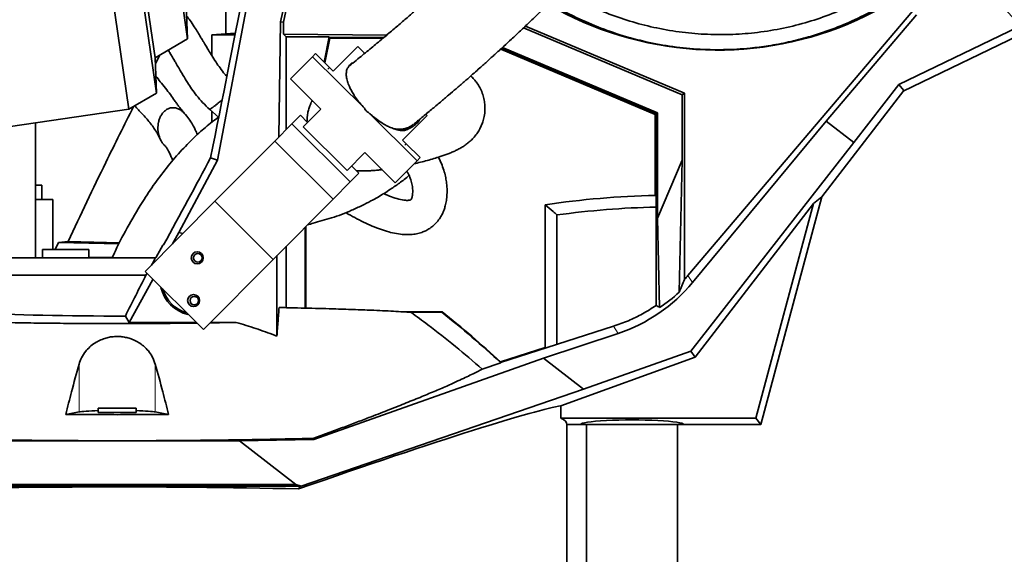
# Model space of a CAD drawing. Header units: millimetres. Extents: x 0 to 11920, y 0 to 8400.
# Tile 43 of 56: x 7837 to 8411, y 5245 to 5557. Entities that reach past the tile are written whole.
import ezdxf

# ---------------------------------------------------------------- set-up
doc = ezdxf.new("R2010")
doc.units = ezdxf.units.MM
doc.header["$LTSCALE"] = 20
doc.styles.add('SLDTEXTSTYLE0', font='TXT', dxfattribs={"width": 0.605})
doc.dimstyles.new('SLDDIMSTYLE1', dxfattribs={"dimtxt": 70, "dimasz": 70, "dimexe": 0, "dimexo": 0.0625, "dimgap": 17.5, "dimtad": 1, "dimdec": 0, "dimrnd": 1e-09, "dimzin": 12, "dimdsep": 46, "dimtxsty": 'SLDTEXTSTYLE0', "dimsah": 1, "dimcen": 0.09, "dimadec": 0, "dimazin": 3, "dimtfac": 1, "dimtofl": 0, "dimtmove": 0, "dimatfit": 3, "dimfxl": 1, "dimfrac": 2, "dimtolj": 1, "dimtzin": 12, "dimarcsym": 0})
doc.dimstyles.new('SLDDIMSTYLE2', dxfattribs={"dimtxt": 0.18, "dimasz": 70, "dimexe": 0, "dimexo": 0.0625, "dimgap": 0, "dimtad": 0, "dimtih": 1, "dimtoh": 1, "dimdec": 0, "dimrnd": 1e-09, "dimzin": 0, "dimdsep": 46, "dimtxsty": 'Standard', "dimsah": 1, "dimcen": 0.09, "dimadec": 0, "dimazin": 0, "dimtfac": 70, "dimtdec": 0, "dimtofl": 0, "dimtmove": 0, "dimatfit": 3, "dimfxl": 1, "dimfrac": 2, "dimtolj": 1, "dimtzin": 0, "dimarcsym": 0})

# ---------------------------------------------------------------- blocks, each defined once
blk = doc.blocks.new('_D_6')
at = {"color": 7, "linetype": 'Continuous', "lineweight": 0}
for p, q in [((8029.12, 7276.52), (6852.12, 7276.52)), ((6882.12, 7276.52), (6882.12, 4955.37)), ((8095.62, 4955.37), (6852.12, 4955.37))]:
    blk.add_line(p, q, dxfattribs=at)
at = {"color": 7, "linetype": 'Continuous', "lineweight": 18}
for points in [[(6882.12, 7276.52), (6872.12, 7206.52), (6892.12, 7206.52)], [(6882.12, 4955.37), (6892.12, 5025.37), (6872.12, 5025.37)]]:
    blk.add_solid(points, dxfattribs=at)
at = {"color": 7, "linetype": 'Continuous', "lineweight": 18, "insert": (6791.88, 6009), "char_height": 70, "attachment_point": 1, "rotation": 90, "style": 'SLDTEXTSTYLE0'}
blk.add_mtext('2321', dxfattribs=at)

msp = doc.modelspace()

# ---------------------------------------------------------------- linework, layer by layer
at = {"color": 7, "linetype": 'Continuous', "lineweight": 35}
for p, q in [((7849.29, 5858.66), (7900.97, 5504.41)), ((7867.44, 5854.24), (7917.1, 5513.84)), ((7872.52, 5834.3), (7916.28, 5534.39)), ((7893.7, 5829.14), (7935.1, 5545.39)), ((7952.54, 5474.67), (7979.46, 5616.33)), ((8002.23, 5611.64), (7989.26, 5555.33)), ((7957.43, 5582.38), (7957.43, 5548.35)), ((7935.1, 5545.39), (7933.71, 5579.93)), ((8470.13, 5577.11), (8349.5, 5518.91)), ((8352.09, 5515), (8481.76, 5577.57)), ((7992.4, 5561.52), (7991.05, 5555.14)), ((8226.67, 5407.61), (8357.66, 5561.83)), ((8307.24, 5497.45), (8359.84, 5559.37)), ((7988.24, 5488.27), (7989.26, 5555.33)), ((7989.26, 5555.33), (7991.05, 5555.14)), ((7991.05, 5555.14), (7991.07, 5548.12)), ((7957.43, 5548.35), (7949.2, 5547.77)), ((7962.79, 5547.77), (7949.2, 5547.77)), ((7949.2, 5547.77), (7949.2, 5535.76)), ((7991.07, 5548.12), (7992.62, 5546.57)), ((8051.15, 5547.61), (7991.07, 5548.12)), ((8223.22, 5512.85), (8130.92, 5551.86)), ((8132.04, 5552.92), (8224.64, 5513.79)), ((7916.28, 5534.39), (7935.1, 5545.39)), ((7992.62, 5492.68), (7992.62, 5546.57)), ((8017.7, 5546.57), (7992.62, 5546.57)), ((8014.69, 5531.85), (8017.7, 5546.57)), ((8015.07, 5531.47), (8018.02, 5545.86)), ((8049.62, 5546.31), (8017.65, 5546.31)), ((8018.02, 5545.86), (8017.65, 5546.31)), ((8049.08, 5545.86), (8018.02, 5545.86)), ((7916.41, 5531.05), (7918.97, 5535.97)), ((8007.89, 5535.03), (8009.68, 5536.82)), ((8017.84, 5528.72), (8009.68, 5536.82)), ((8034.26, 5541), (8019.97, 5526.61)), ((8038.33, 5536.96), (8034.26, 5541)), ((8117.58, 5539.46), (8207.61, 5501.41)), ((8208.06, 5501.71), (8117.95, 5539.8)), ((8208.95, 5502.3), (8118.67, 5540.46)), ((7917.1, 5513.84), (7916.28, 5534.39)), ((7995.12, 5522.16), (8007.89, 5535.03)), ((8038.15, 5504.97), (8007.89, 5535.03)), ((8017.84, 5528.72), (8019.97, 5526.61)), ((7995.12, 5522.16), (8012.86, 5504.55)), ((8349.5, 5518.91), (8323.4, 5485)), ((8352.38, 5515.37), (8349.5, 5518.91)), ((7900.97, 5504.41), (7917.1, 5513.84)), ((8223.22, 5512.85), (8224.64, 5513.79)), ((8223.22, 5512.85), (8223.22, 5474.7)), ((8224.64, 5513.79), (8224.64, 5405.29)), ((8352.38, 5515.37), (8304.66, 5453.4)), ((7955.27, 5509.75), (7954.63, 5509.25)), ((7708.34, 5476.31), (7900.97, 5504.41)), ((7948.13, 5504.23), (7953.1, 5499.8)), ((7949.2, 5503.28), (7949.2, 5496.83)), ((8002.56, 5494.18), (8012.86, 5504.55)), ((8068.92, 5474.43), (8040.95, 5502.2)), ((8074.71, 5500.84), (8073.99, 5501.55)), ((8207.61, 5501.41), (8208.06, 5501.71)), ((8207.61, 5501.41), (8207.61, 5454.25)), ((8208.95, 5502.3), (8208.06, 5501.71)), ((8208.06, 5390.11), (8208.06, 5501.71)), ((8208.95, 5440.94), (8208.95, 5502.3)), ((7846.5, 5417.77), (7846.5, 5496.47)), ((7985.9, 5485.91), (7995.86, 5495.94)), ((7995.86, 5495.94), (8000.84, 5500.96)), ((7995.86, 5495.94), (8029.92, 5462.12)), ((8000.84, 5500.96), (8005.1, 5496.73)), ((8060.41, 5486.44), (8074.71, 5500.84)), ((8229.39, 5403.54), (8307.24, 5497.45)), ((8323.4, 5485), (8307.24, 5497.45)), ((8002.56, 5494.18), (8028.11, 5468.81)), ((8055.18, 5493.04), (8054.99, 5493.16)), ((8063.87, 5492.93), (8066, 5494.18)), ((7951.02, 5450.79), (7985.9, 5485.91)), ((7985.9, 5485.91), (8019.95, 5452.09)), ((8062.54, 5484.33), (8060.41, 5486.44)), ((8070.7, 5476.23), (8062.54, 5484.33)), ((8323.4, 5485), (8228.34, 5363.57)), ((7921.62, 5483.5), (7921.36, 5483.74)), ((8038.4, 5479.18), (8028.11, 5468.81)), ((8038.4, 5479.18), (8056.14, 5461.57)), ((7930, 5432.53), (7952.54, 5474.67)), ((7952.54, 5474.67), (7948.58, 5476.14)), ((8056.14, 5461.57), (8068.92, 5474.43)), ((8070.7, 5476.23), (8068.92, 5474.43)), ((8208.95, 5440.94), (8223.22, 5474.7)), ((8223.22, 5474.7), (8221.62, 5397.79)), ((8029.92, 5462.12), (8034.9, 5467.14)), ((8030.64, 5471.37), (8034.9, 5467.14)), ((8019.95, 5452.09), (8029.92, 5462.12)), ((7850.16, 5460.27), (7846.5, 5460.27)), ((7850.16, 5451.77), (7850.16, 5460.27)), ((7846.5, 5451.77), (7856.67, 5451.77)), ((7856.67, 5451.77), (7856.67, 5422.77)), ((7910.34, 5409.82), (7951.02, 5450.79)), ((7951.02, 5450.79), (7985.08, 5416.96)), ((7985.08, 5416.96), (8019.95, 5452.09)), ((8207.61, 5454.25), (8208.06, 5453.58)), ((8269.12, 5320.77), (8304.66, 5453.4)), ((8304.66, 5453.4), (8299.75, 5449.46)), ((8143.51, 5365.65), (8143.51, 5448.76)), ((8230.91, 5360.06), (8299.75, 5449.46)), ((8266.27, 5324.49), (8299.75, 5449.46)), ((8150.35, 5442.83), (8150.35, 5367.37)), ((8210.15, 5388.91), (8208.95, 5440.94)), ((7926.35, 5425.95), (7930, 5432.53)), ((7930, 5432.53), (7932.4, 5432.04)), ((8003.62, 5388.56), (8003.62, 5435.64)), ((8004.07, 5388.55), (8004.07, 5436.09)), ((7859.94, 5426.84), (7857.96, 5422.77)), ((7859.94, 5426.84), (7865.6, 5427.37)), ((7895.22, 5426.04), (7859.94, 5426.84)), ((7865.6, 5427.37), (7895.5, 5426.58)), ((7850.62, 5422.77), (7850.62, 5417.77)), ((7864.12, 5422.77), (7850.62, 5422.77)), ((7877.62, 5422.77), (7864.12, 5422.77)), ((7877.62, 5417.77), (7877.62, 5422.77)), ((7916.91, 5418.27), (7920.64, 5425.24)), ((7920.64, 5425.24), (7921.17, 5425.43)), ((7992.62, 5388.81), (7992.62, 5424.56)), ((7799.75, 5417.77), (7916.35, 5417.77)), ((7916.35, 5417.77), (7916.61, 5417.77)), ((7944.4, 5376), (7985.08, 5416.96)), ((7987.19, 5372.21), (7987.22, 5419.12)), ((7910.34, 5409.82), (7944.4, 5376)), ((7910.88, 5407.77), (7799.75, 5407.77)), ((7901.05, 5380.25), (7914.91, 5405.28)), ((7898.88, 5383.94), (7901.05, 5380.25)), ((8083.41, 5386.39), (8060.81, 5386.39)), ((8083.31, 5386.11), (8065.25, 5386.11)), ((8083.41, 5386.39), (8083.31, 5386.11)), ((7901.05, 5380.25), (7940.12, 5380.25)), ((7948.62, 5380.25), (7963.48, 5380.25)), ((8117.49, 5356.81), (8183.25, 5377.95)), ((8142.42, 5359.32), (8186.01, 5373.81)), ((8143.51, 5365.65), (8117.42, 5357.26)), ((8144.19, 5365.39), (8143.51, 5365.65)), ((8008.71, 5312.08), (8142.42, 5359.32)), ((8165.83, 5341.29), (8142.42, 5359.32)), ((8152.65, 5331.57), (8230.91, 5360.06)), ((8228.34, 5363.57), (8165.83, 5341.29)), ((8228.34, 5363.57), (8230.91, 5360.06)), ((8117.72, 5356.6), (8106.7, 5353.06)), ((8117.42, 5357.26), (8117.34, 5356.93)), ((8165.83, 5341.29), (8001.23, 5284.88)), ((7883.12, 5330.27), (7883.12, 5327.77)), ((7883.12, 5330.27), (7894.12, 5330.27)), ((7894.12, 5330.27), (7905.12, 5330.27)), ((7905.12, 5327.77), (7905.12, 5330.27)), ((8152.65, 5324.49), (8152.65, 5331.57)), ((7864.2, 5326.57), (7871.9, 5328.08)), ((7883.12, 5327.77), (7905.12, 5327.77)), ((7916.33, 5328.08), (7924.04, 5326.57)), ((8152.65, 5324.49), (8266.27, 5324.49)), ((8266.27, 5324.49), (8269.12, 5320.77)), ((8156.12, 5234.77), (8156.12, 5320.77)), ((8156.12, 5320.77), (8164.12, 5320.77)), ((8224.12, 5320.77), (8164.12, 5320.77)), ((8167.62, 5320.77), (8167.62, 5225.57)), ((8220.62, 5225.57), (8220.62, 5320.77)), ((8224.12, 5320.77), (8269.12, 5320.77)), ((7965.39, 5311.16), (8008.71, 5312.08)), ((8008.62, 5312.7), (8008.71, 5312.08)), ((7807.25, 5311.16), (7965.39, 5311.16)), ((7965.39, 5311.16), (7998.25, 5285.85)), ((8000.93, 5284.77), (7632.37, 5284.77)), ((7998.25, 5285.85), (7802.11, 5285.85)), ((8001.23, 5284.88), (7998.25, 5285.85)), ((8000.93, 5284.77), (7999.71, 5283.24)), ((8000.93, 5284.77), (8001.23, 5284.88))]:
    msp.add_line(p, q, dxfattribs=at)
at = {"color": 8, "linetype": 'Continuous', "lineweight": 18}
for p, q in [((8016.95, 5527.82), (8017.84, 5528.72)), ((8062.54, 5484.33), (8061.65, 5483.43)), ((7877.62, 5418.27), (7891.4, 5418.27)), ((8226.67, 5407.61), (8229.39, 5403.54)), ((8186.01, 5373.81), (8183.25, 5377.95)), ((7871.9, 5355.85), (7871.9, 5328.08)), ((7916.33, 5355.85), (7916.33, 5328.08))]:
    msp.add_line(p, q, dxfattribs=at)
at = {"color": 7, "linetype": 'Continuous', "lineweight": 35}
for centre, radius in [((7940.78, 5417.87), 3.5), ((7941.18, 5417.83), 2.5), ((7938.68, 5392.95), 3.5), ((7939.06, 5392.91), 2.5)]:
    msp.add_circle(centre, radius, dxfattribs=at)
for centre, radius, start, end in [((8244.12, 5735.37), 196.5, 239.79376, 345.5368), ((8219.12, 4943.17), 511.21, 91.2903, 98.50566), ((8219.12, 4943.17), 504.37, 91.25622, 97.83686), ((7940.12, 5405.38), 21.09, 192.94419, 257.45582), ((7940.12, 5405.37), 20.26, 196.78684, 253.61316), ((7710.06, 4916.12), 600.17, 47.21686, 51.54529), ((7710.06, 4916.12), 600.45, 47.28028, 51.55459)]:
    msp.add_arc(centre, radius, start, end, dxfattribs=at)
for centre, major_axis, ratio, start_param, end_param in [((7894.12, 5235.13), (104.86, 510.32), 0.010549, 5.206423, 5.669208), ((7894.12, 5554.2), (105, 0), 0.069927, 5.359664, 5.427445), ((7894.12, 5387.59), (104.89, 189.75), 0.025354, 4.927137, 5.211878), ((7894.12, 5387.59), (94.4, 170.77), 0.025354, 4.879049, 4.904047), ((7916.88, 5418.27), (0.269, 0.5), 0.051921, 3.1695, 4.740296), ((7894.12, 5387.59), (94.4, 170.77), 0.025354, 4.844839, 4.850653), ((8179.51, 5430.88), (36.91, 108.26), 0.447201, 4.556784, 4.627825), ((8153.45, 5469.9), (-53.4, 79.95), 0.998518, 3.386827, 3.418999), ((8156.14, 5465.87), (-2.27, 96.87), 0.987061, 3.435538, 3.990352), ((8152.18, 5471.8), (77.29, -65.89), 0.940688, 6.013356, 6.164963), ((8079.5, 5580.61), (221.98, -212.86), 0.230996, 5.531335, 5.542531), ((7894.12, 5389.63), (108.67, 0), 0.052452, 3.846974, 4.756174), ((7894.12, 5235.9), (261.98, 95.47), 0.03281, 0.150978, 1.144037), ((7894.12, 5327.77), (23, 0), 0.052408, 2.06947, 2.879793), ((7894.12, 5327.77), (23, 0), 0.052408, 0.261799, 1.072123), ((7894.12, 5320.77), (262, 0), 0.087489, 0, 0.162934), ((8194.12, 5320.77), (30, 0), 0.087489, 0, 3.141593), ((7894.12, 5270.67), (262, 0), 0.052408, 1.155993, 3.095775)]:
    msp.add_ellipse(centre, major_axis=major_axis, ratio=ratio, start_param=start_param, end_param=end_param, dxfattribs=at)
for points, knots in [([(8468.5, 5865.86), (8467.1, 5859.27), (8464.29, 5846.09), (8457.04, 5820.08), (8444.14, 5777.24), (8430.99, 5732.72), (8420.13, 5695.23), (8415.05, 5678.1), (8411.27, 5665.9), (8407.98, 5656.48), (8403.62, 5645.97), (8397.74, 5634.59), (8390.15, 5622.45), (8381.43, 5610.88), (8371.72, 5600.08), (8361.11, 5590.14), (8349.71, 5581.13), (8337.41, 5573), (8324.38, 5565.9), (8310.77, 5559.93), (8296.77, 5555.13), (8282.24, 5551.46), (8267.54, 5549.04), (8252.76, 5547.85), (8238.08, 5547.87), (8223.26, 5549.09), (8208.7, 5551.51), (8194.48, 5555.09), (8180.75, 5559.71), (8167.41, 5565.56), (8158.2, 5570.18), (8153.64, 5573.12), (8153.18, 5573.41)], [0, 0, 0, 0, 0.039417, 0.078906, 0.158019, 0.301364, 0.350641, 0.386482, 0.405941, 0.4254, 0.444839, 0.472446, 0.500053, 0.528041, 0.556426, 0.583942, 0.611649, 0.639652, 0.668064, 0.695818, 0.723622, 0.751375, 0.779847, 0.806821, 0.833989, 0.861459, 0.889346, 0.915887, 0.942786, 0.969686, 0.996956, 1, 1, 1, 1]), ([(8307.31, 5855.55), (8304.73, 5850.8), (8298.58, 5839.48), (8288.41, 5822.24), (8277, 5803.8), (8265.45, 5786.12), (8253.86, 5769.16), (8242.3, 5752.96), (8230.84, 5737.5), (8219.37, 5722.57), (8207.94, 5708.2), (8196.6, 5694.39), (8185.59, 5681.38), (8174.95, 5669.15), (8164.71, 5657.68), (8154.49, 5646.52), (8144.35, 5635.72), (8134.35, 5625.33), (8124.99, 5615.81), (8116.28, 5607.13), (8108.2, 5599.25), (8102.13, 5593.43), (8097.87, 5589.39), (8095.23, 5586.9), (8092.65, 5584.49), (8090.13, 5582.14), (8087.62, 5579.82), (8084.93, 5577.34), (8081.84, 5574.52), (8078.33, 5571.34), (8074.42, 5567.83), (8070.15, 5564.03), (8065.41, 5559.86), (8060.2, 5555.32), (8054.56, 5550.48), (8048.5, 5545.35), (8042.03, 5539.97), (8036.23, 5535.21), (8032.69, 5532.37), (8031.35, 5531.31)], [0, 0, 0, 0, 0.036962, 0.08807, 0.138333, 0.187519, 0.235408, 0.281809, 0.326561, 0.369543, 0.412575, 0.453501, 0.492294, 0.528957, 0.563518, 0.596022, 0.630542, 0.662606, 0.692313, 0.719752, 0.744999, 0.768401, 0.776864, 0.785161, 0.793296, 0.80127, 0.809084, 0.817113, 0.8269, 0.838636, 0.850839, 0.864677, 0.880203, 0.897486, 0.916616, 0.937315, 0.960048, 0.984987, 1, 1, 1, 1]), ([(8066.7, 5495.58), (8068.34, 5496.91), (8071.8, 5499.72), (8077.07, 5504.08), (8082.28, 5508.45), (8087.08, 5512.51), (8091.7, 5516.47), (8096.07, 5520.25), (8100.14, 5523.82), (8103.59, 5526.86), (8106.42, 5529.38), (8108.66, 5531.38), (8110.48, 5533.01), (8112.24, 5534.6), (8114.27, 5536.44), (8116.73, 5538.67), (8119.98, 5541.65), (8124.13, 5545.48), (8129.04, 5550.07), (8134.62, 5555.34), (8140.43, 5560.91), (8146.28, 5566.6), (8151.58, 5571.8), (8156.56, 5576.76), (8161.16, 5581.38), (8165.31, 5585.58), (8168.91, 5589.25), (8172.43, 5592.86), (8176.34, 5596.9), (8180.94, 5601.72), (8186.24, 5607.32), (8192.23, 5613.75), (8198.88, 5620.98), (8206.18, 5629.05), (8214.05, 5637.92), (8222.46, 5647.59), (8231.39, 5658.08), (8240.85, 5669.46), (8250.87, 5681.82), (8261.42, 5695.21), (8272.45, 5709.65), (8283.85, 5725.08), (8295.54, 5741.53), (8306.57, 5757.69), (8316.86, 5773.41), (8326.39, 5788.52), (8335.9, 5804.31), (8343.89, 5818.08), (8348.56, 5826.72), (8350.21, 5829.76)], [0, 0, 0, 0, 0.017359, 0.036677, 0.054231, 0.070114, 0.084404, 0.099534, 0.112541, 0.123486, 0.132413, 0.139356, 0.144555, 0.149541, 0.15584, 0.163443, 0.172338, 0.185922, 0.201632, 0.217417, 0.237033, 0.25495, 0.271196, 0.28579, 0.301018, 0.313917, 0.324482, 0.334632, 0.346888, 0.361282, 0.378164, 0.397325, 0.418802, 0.442639, 0.468879, 0.497033, 0.527585, 0.560564, 0.595985, 0.634558, 0.675636, 0.719164, 0.76505, 0.81317, 0.852441, 0.892898, 0.934438, 0.976953, 1, 1, 1, 1]), ([(8414.52, 5645.5), (8413.31, 5643.08), (8410.89, 5638.21), (8406.81, 5631.05), (8402.43, 5624.04), (8397.71, 5617.2), (8392.65, 5610.52), (8387.27, 5604.05), (8381.56, 5597.77), (8373.94, 5590.13), (8364.08, 5581.41), (8351.61, 5572.1), (8338.26, 5563.75), (8324.57, 5556.7), (8310.74, 5550.94), (8297.77, 5546.65), (8285.32, 5543.48), (8273.96, 5541.34), (8261.34, 5539.73), (8247.42, 5538.92), (8231.7, 5539.29), (8215.89, 5540.98), (8201.57, 5543.74), (8187.59, 5547.51), (8174.03, 5552.22), (8161.46, 5557.84), (8152.17, 5562.66), (8147.69, 5565.38), (8146.04, 5566.38)], [0, 0, 0, 0, 0.026213, 0.052616, 0.079018, 0.105734, 0.13245, 0.159489, 0.186528, 0.213738, 0.262836, 0.312269, 0.362221, 0.412888, 0.458722, 0.504556, 0.54255, 0.580543, 0.614161, 0.663197, 0.712574, 0.763031, 0.81386, 0.850719, 0.900404, 0.950089, 0.981631, 1, 1, 1, 1]), ([(7958, 5523.54), (7957.62, 5523.96), (7956.22, 5525.53), (7954.14, 5528.34), (7951.59, 5532), (7949.36, 5535.48), (7947.46, 5538.58), (7946.16, 5540.74), (7945.31, 5542.17), (7944.62, 5543.32), (7943.75, 5544.78), (7942.53, 5546.82), (7940.93, 5549.46), (7938.92, 5552.66), (7936.79, 5555.91), (7935.23, 5558.01), (7934.55, 5558.91)], [0, 0, 0, 0, 0.040332, 0.150593, 0.24758, 0.356424, 0.44179, 0.503543, 0.534311, 0.558571, 0.597828, 0.653654, 0.726028, 0.814905, 0.92024, 1, 1, 1, 1]), ([(7923.89, 5538.85), (7924.29, 5538.2), (7925.13, 5536.83), (7926.2, 5535.01), (7927.09, 5533.48), (7927.89, 5532.11), (7928.96, 5530.26), (7930.5, 5527.59), (7932.58, 5524.05), (7934.94, 5520.21), (7937.57, 5516.24), (7940.47, 5512.3), (7943.93, 5508.13), (7946.67, 5505.56), (7948.11, 5504.21)], [0, 0, 0, 0, 0.053398, 0.112408, 0.148214, 0.177916, 0.223817, 0.297934, 0.394108, 0.512162, 0.614964, 0.730064, 0.85795, 1, 1, 1, 1]), ([(8030.94, 5531.35), (8030.85, 5531.3), (8030.11, 5530.96), (8029.6, 5530.24), (8029.19, 5529.55), (8029.15, 5529.47)], [0, 0, 0, 0, 0.111225, 0.892382, 1, 1, 1, 1]), ([(8031.36, 5531.3), (8031.31, 5531.26), (8030.55, 5530.67), (8029.82, 5530.05), (8029.15, 5529.47)], [0, 0, 0, 0, 0.0647575, 1, 1, 1, 1]), ([(8038.15, 5504.97), (8037.23, 5506), (8035.36, 5508.07), (8033.36, 5510.77), (8031.75, 5513.2), (8030.5, 5515.35), (8029.22, 5517.97), (8028.2, 5520.74), (8027.6, 5523.51), (8027.56, 5525.98), (8028.03, 5528.03), (8028.79, 5529), (8029.15, 5529.47)], [0, 0, 0, 0, 0.1074877, 0.2181506, 0.2718951, 0.3543966, 0.4382091, 0.5485165, 0.6618227, 0.7755564, 0.8924507, 1, 1, 1, 1]), ([(7933.43, 5501.72), (7933.31, 5501.88), (7932.76, 5502.62), (7931.9, 5503.72), (7930.96, 5504.93), (7930.25, 5505.87), (7929.63, 5506.68), (7929, 5507.53), (7928.31, 5508.49), (7927.03, 5510.27), (7925.13, 5513.02), (7922.3, 5516.72), (7919.32, 5520.3), (7917.54, 5522.59), (7916.71, 5523.65)], [0, 0, 0, 0, 0.022797, 0.103105, 0.162497, 0.202391, 0.238921, 0.280415, 0.326612, 0.377221, 0.531719, 0.700123, 0.860891, 1, 1, 1, 1]), ([(8067.13, 5472.63), (8068.37, 5472.92), (8070.92, 5473.53), (8074.75, 5474.54), (8078.55, 5475.63), (8081.85, 5476.66), (8084.63, 5477.61), (8086.87, 5478.43), (8089.12, 5479.33), (8091.29, 5480.29), (8093.55, 5481.42), (8095.79, 5482.75), (8097.74, 5484.1), (8099.69, 5485.69), (8101.72, 5487.7), (8103.58, 5490), (8105.09, 5492.38), (8106.25, 5494.68), (8107.24, 5497.23), (8108.06, 5500.37), (8108.47, 5503.85), (8108.38, 5507.36), (8107.86, 5510.65), (8106.9, 5513.9), (8105.52, 5516.97), (8103.86, 5519.67), (8102.08, 5521.88), (8100.84, 5523.23), (8100.17, 5523.79), (8100.14, 5523.82)], [0, 0, 0, 0, 0.068111, 0.140197, 0.212032, 0.281783, 0.328744, 0.374184, 0.417802, 0.459797, 0.503888, 0.534843, 0.565707, 0.593873, 0.62008, 0.652036, 0.679635, 0.702792, 0.726885, 0.757349, 0.794232, 0.824721, 0.855736, 0.887259, 0.919193, 0.948952, 0.97531, 0.998662, 1, 1, 1, 1]), ([(7954.63, 5509.25), (7953.96, 5508.73), (7952.77, 5507.81), (7951.29, 5506.67), (7950.41, 5505.99), (7950, 5505.67), (7949.91, 5505.61)], [0, 0, 0, 0, 0.367841, 0.648958, 0.929878, 1, 1, 1, 1]), ([(8007.81, 5509.56), (8007.62, 5509.2), (8006.98, 5508.01), (8006.2, 5505.97), (8005.42, 5503.38), (8004.81, 5500.5), (8004.73, 5498.37), (8004.69, 5497.14)], [0, 0, 0, 0, 0.104917, 0.342251, 0.537206, 0.733964, 1, 1, 1, 1]), ([(7865.6, 5427.37), (7872.83, 5442.78), (7885.25, 5469.25), (7898.24, 5495.16), (7903.67, 5505.99)], [0, 0, 0, 0, 0.5821904, 1, 1, 1, 1]), ([(7904.49, 5506.47), (7905.14, 5505.69), (7906.44, 5504.13), (7908.63, 5501.76), (7910.91, 5499.29), (7912.9, 5496.99), (7914.17, 5495.38), (7914.83, 5494.5), (7915.17, 5494.02), (7915.68, 5493.29), (7916.45, 5492.11), (7917.45, 5490.42), (7918.61, 5488.28), (7919.37, 5486.73), (7919.74, 5485.95), (7919.76, 5485.9)], [0, 0, 0, 0, 0.120172, 0.241355, 0.364462, 0.477318, 0.555562, 0.581211, 0.599369, 0.631612, 0.685512, 0.761989, 0.862884, 0.991899, 1, 1, 1, 1]), ([(7917.85, 5493.13), (7917.9, 5494.37), (7917.99, 5496.32), (7918.75, 5498.88), (7919.64, 5500.82), (7920.86, 5502.56), (7922.39, 5503.97), (7924.19, 5504.99), (7925.51, 5505.22), (7926.17, 5505.33)], [0, 0, 0, 0, 0.221096, 0.350323, 0.48009, 0.610084, 0.740481, 0.870252, 1, 1, 1, 1]), ([(7926.17, 5505.33), (7926.84, 5505.33), (7928.19, 5505.34), (7929.45, 5504.81), (7930.08, 5504.54)], [0, 0, 0, 0, 0.498639, 1, 1, 1, 1]), ([(7930.08, 5504.54), (7930.68, 5504.21), (7931.49, 5503.77), (7932.14, 5503.08), (7932.31, 5502.91)], [0, 0, 0, 0, 0.741985, 1, 1, 1, 1]), ([(7940.84, 5489.68), (7940.76, 5489.88), (7940.3, 5491.01), (7939.26, 5493.25), (7937.56, 5496.41), (7935.33, 5499.82), (7933.37, 5501.87), (7932.33, 5502.95)], [0, 0, 0, 0, 0.041866, 0.238699, 0.464098, 0.717628, 1, 1, 1, 1]), ([(7949.91, 5505.61), (7949.4, 5505.21), (7948.84, 5504.78), (7948.53, 5504.54), (7948.51, 5504.52)], [0, 0, 0, 0, 0.931746, 1, 1, 1, 1]), ([(8040.95, 5502.2), (8040.35, 5502.58), (8039.21, 5503.3), (8038.5, 5504.43), (8038.15, 5504.97)], [0, 0, 0, 0, 0.523781, 1, 1, 1, 1]), ([(8054.99, 5493.16), (8054.69, 5493.27), (8053.57, 5493.67), (8051.53, 5494.59), (8048.73, 5496.16), (8045.71, 5498.19), (8043.06, 5500.29), (8041.49, 5501.71), (8040.95, 5502.2)], [0, 0, 0, 0, 0.069937, 0.255822, 0.445608, 0.660655, 0.881906, 1, 1, 1, 1]), ([(7953.33, 5499.98), (7951.7, 5498.76), (7947.36, 5495.52), (7940.48, 5489.5), (7932.54, 5481.64), (7924.6, 5472.58), (7916.92, 5462.57), (7908.9, 5450.8), (7900.9, 5437.23), (7894.8, 5425.77), (7891.79, 5419.14), (7891.17, 5417.77)], [0, 0, 0, 0, 0.058436, 0.155979, 0.263043, 0.380075, 0.502701, 0.626429, 0.790164, 0.956522, 1, 1, 1, 1]), ([(8054.99, 5493.16), (8055.89, 5493), (8057.7, 5492.69), (8060.46, 5492.8), (8063.21, 5493.48), (8065.34, 5494.45), (8066.37, 5495.38), (8066.65, 5495.63)], [0, 0, 0, 0, 0.204468, 0.413124, 0.655377, 0.904538, 1, 1, 1, 1]), ([(8055.18, 5493.04), (8056.3, 5492.81), (8058.55, 5492.35), (8061.9, 5492.57), (8065.14, 5493.52), (8067.98, 5495.46), (8069.8, 5497.23), (8070.43, 5498.51), (8070.5, 5498.68)], [0, 0, 0, 0, 0.179196, 0.359152, 0.562965, 0.76681, 0.970623, 1, 1, 1, 1]), ([(7920.7, 5484.5), (7920.3, 5485.08), (7919.48, 5486.24), (7918.37, 5488.89), (7917.91, 5491.26), (7917.86, 5492.92), (7917.85, 5493.13)], [0, 0, 0, 0, 0.2338276, 0.4668689, 0.9313546, 1, 1, 1, 1]), ([(8055.18, 5493.04), (8056.12, 5492.75), (8058.03, 5492.16), (8060.48, 5491.97), (8062.47, 5492.22), (8063.42, 5492.75), (8063.84, 5492.99)], [0, 0, 0, 0, 0.260917, 0.529839, 0.790617, 1, 1, 1, 1]), ([(7921.36, 5483.74), (7921.25, 5483.87), (7921.02, 5484.11), (7920.81, 5484.38), (7920.7, 5484.5)], [0, 0, 0, 0, 0.50704, 1, 1, 1, 1]), ([(7921.61, 5483.49), (7922.01, 5483.06), (7922.75, 5482.26), (7923.65, 5480.83), (7924.36, 5479.48), (7924.93, 5478.29), (7925.43, 5477.15), (7925.9, 5476.03), (7926.25, 5475.16), (7926.44, 5474.64), (7926.49, 5474.53)], [0, 0, 0, 0, 0.228628, 0.420491, 0.577755, 0.701694, 0.794945, 0.883362, 0.975236, 1, 1, 1, 1]), ([(8027.38, 5444.19), (8027.41, 5444.17), (8029.11, 5443.13), (8032.55, 5441.24), (8037.63, 5438.66), (8042.64, 5436.38), (8047.51, 5434.46), (8052.26, 5432.94), (8056.84, 5431.88), (8061.15, 5431.34), (8065.06, 5431.32), (8068.52, 5431.77), (8071.49, 5432.57), (8074.07, 5433.65), (8076.46, 5435.03), (8078.8, 5436.88), (8080.95, 5439.19), (8082.64, 5441.68), (8083.79, 5443.95), (8084.63, 5446.04), (8085.36, 5448.4), (8085.99, 5451.37), (8086.33, 5454.72), (8086.34, 5458.07), (8086.08, 5461.33), (8085.57, 5464.58), (8084.71, 5468.14), (8083.4, 5471.93), (8082.22, 5474.77), (8081.35, 5476.27), (8081.23, 5476.49)], [0, 0, 0, 0, 0.0010164, 0.0550697, 0.1092298, 0.1609525, 0.2104248, 0.2580657, 0.3043839, 0.3482456, 0.3875581, 0.4228092, 0.4552269, 0.4810762, 0.5088309, 0.5398475, 0.5744465, 0.6081297, 0.6341068, 0.6551042, 0.6821047, 0.7164404, 0.7567522, 0.7940864, 0.8268906, 0.8638036, 0.9022168, 0.9458731, 0.9923603, 1, 1, 1, 1]), ([(8033.34, 5468.69), (8033.98, 5468.64), (8035.44, 5468.54), (8037.72, 5468.51), (8040.33, 5468.55), (8043.02, 5468.7), (8045.68, 5468.93), (8047.49, 5469.11), (8048.35, 5469.23), (8048.42, 5469.23)], [0, 0, 0, 0, 0.12145, 0.280292, 0.454846, 0.645078, 0.827756, 0.986472, 1, 1, 1, 1]), ([(8062.87, 5468.33), (8063.15, 5467.87), (8063.98, 5466.5), (8065.02, 5464.03), (8065.92, 5460.99), (8066.34, 5458.03), (8066.35, 5455.38), (8065.99, 5453.34), (8065.57, 5452.23), (8065.3, 5451.74), (8065.17, 5451.61), (8065.01, 5451.53), (8064.3, 5451.38), (8063.39, 5451.32), (8062.04, 5451.37), (8059.58, 5451.69), (8056.07, 5452.64), (8052.39, 5453.94), (8050.18, 5454.95), (8049.44, 5455.28)], [0, 0, 0, 0, 0.039046, 0.114021, 0.200084, 0.286554, 0.368857, 0.447638, 0.502018, 0.555612, 0.602524, 0.657453, 0.6842, 0.713374, 0.746563, 0.784804, 0.871205, 0.956971, 1, 1, 1, 1]), ([(8005.04, 5437.06), (8006.13, 5437.39), (8008.96, 5438.23), (8013.62, 5439.55), (8019.14, 5441.11), (8024.9, 5443.1), (8030.83, 5445.56), (8036.54, 5448.2), (8041.66, 5450.81), (8045.92, 5453.16), (8049.74, 5455.44), (8053.93, 5458.12), (8058.83, 5461.55), (8062.4, 5464.26), (8064.17, 5465.79), (8064.18, 5465.81)], [0, 0, 0, 0, 0.051799, 0.134049, 0.220545, 0.312576, 0.406678, 0.506195, 0.590869, 0.661918, 0.723256, 0.791058, 0.887481, 0.998991, 1, 1, 1, 1]), ([(8150.35, 5442.83), (8149.6, 5443.48), (8147.32, 5445.46), (8145.04, 5447.43), (8143.51, 5448.76)], [0, 0, 0, 0, 0.325673, 1, 1, 1, 1]), ([(7910.88, 5407.77), (7908.91, 5403.85), (7904.97, 5396), (7900.91, 5387.96), (7898.88, 5383.94)], [0, 0, 0, 0, 0.499852, 1, 1, 1, 1]), ([(7988.45, 5388.89), (7988.24, 5386.25), (7987.81, 5380.87), (7987.4, 5375.13), (7987.19, 5372.21)], [0, 0, 0, 0, 0.49096, 1, 1, 1, 1]), ([(7988.45, 5388.89), (7991.36, 5388.83), (7997.17, 5388.72), (8005.58, 5388.52), (8013.73, 5388.3), (8023.05, 5388.03), (8033.22, 5387.69), (8042.73, 5387.32), (8050.43, 5386.96), (8056.6, 5386.65), (8061.5, 5386.36), (8064.23, 5386.18), (8065.25, 5386.11)], [0, 0, 0, 0, 0.089998, 0.179996, 0.271003, 0.36201, 0.504844, 0.647679, 0.745663, 0.843727, 0.94171, 1, 1, 1, 1]), ([(8183.25, 5377.95), (8186.17, 5378.98), (8191.99, 5381.04), (8200.31, 5385.12), (8205.48, 5388.45), (8208.06, 5390.11)], [0, 0, 0, 0, 0.3347792, 0.6681096, 1, 1, 1, 1]), ([(7940.52, 5379.86), (7939.37, 5379.84), (7933.69, 5379.76), (7923.18, 5379.66), (7908.73, 5379.56), (7893.76, 5379.53), (7878.31, 5379.57), (7862.79, 5379.67), (7847.53, 5379.84), (7832.71, 5380.08), (7818.36, 5380.38), (7804.39, 5380.75), (7790.91, 5381.18), (7782.57, 5381.51), (7778.42, 5381.68)], [0, 0, 0, 0, 0.020771, 0.10312, 0.185959, 0.274716, 0.364088, 0.455406, 0.547395, 0.636131, 0.725483, 0.816776, 0.908739, 1, 1, 1, 1]), ([(8106.7, 5353.06), (8101.56, 5357.49), (8091.26, 5366.36), (8077.35, 5377.28), (8068.56, 5383.7), (8065.25, 5386.11)], [0, 0, 0, 0, 0.384005, 0.768552, 1, 1, 1, 1]), ([(7963.48, 5380.25), (7959.19, 5380.16), (7954.22, 5380.06), (7949.06, 5379.98), (7948.34, 5379.97)], [0, 0, 0, 0, 0.862075, 1, 1, 1, 1]), ([(7963.48, 5380.25), (7967.29, 5379.09), (7974.91, 5376.78), (7982.76, 5373.92), (7986.83, 5372.35), (7987.19, 5372.21)], [0, 0, 0, 0, 0.476634, 0.954118, 1, 1, 1, 1]), ([(7871.9, 5355.85), (7872.34, 5357.14), (7873.24, 5359.75), (7875.44, 5363.13), (7878.1, 5365.99), (7880.83, 5368.11), (7883.79, 5369.78), (7886.65, 5370.91), (7889.6, 5371.66), (7892.5, 5372.04), (7895.48, 5372.05), (7898.35, 5371.71), (7901.09, 5371.05), (7903.9, 5370.03), (7906.74, 5368.54), (7909.73, 5366.37), (7912.43, 5363.59), (7914.87, 5360.01), (7915.81, 5357.34), (7916.33, 5355.85)], [0, 0, 0, 0, 0.082483, 0.166904, 0.229566, 0.293697, 0.342758, 0.393083, 0.434624, 0.477326, 0.518896, 0.561782, 0.601839, 0.642847, 0.697857, 0.754451, 0.828665, 0.904981, 1, 1, 1, 1]), ([(7864.2, 5326.57), (7865.3, 5331.01), (7867.8, 5341.04), (7870.43, 5350.55), (7871.9, 5355.85)], [0, 0, 0, 0, 0.441878, 1, 1, 1, 1]), ([(7916.33, 5355.85), (7917.8, 5350.55), (7920.44, 5341.04), (7922.94, 5331.01), (7924.04, 5326.57)], [0, 0, 0, 0, 0.558122, 1, 1, 1, 1]), ([(8106.7, 5353.06), (8105.78, 5352.56), (8103.95, 5351.55), (8100.64, 5349.87), (8096.91, 5348.06), (8092.18, 5345.85), (8086.23, 5343.19), (8078.85, 5340.01), (8070.6, 5336.57), (8061.5, 5332.88), (8051.56, 5328.94), (8042.05, 5325.25), (8033.25, 5321.89), (8025.35, 5318.91), (8017.17, 5315.85), (8011.47, 5313.75), (8008.62, 5312.7)], [0, 0, 0, 0, 0.0602644, 0.1205289, 0.1811916, 0.2418545, 0.3272547, 0.4127235, 0.4981257, 0.5860434, 0.674033, 0.7619525, 0.8212931, 0.8806338, 0.9403169, 1, 1, 1, 1]), ([(7864.2, 5326.57), (7869.16, 5326.55), (7879.1, 5326.49), (7894.1, 5326.47), (7909.11, 5326.49), (7919.06, 5326.55), (7924.04, 5326.57)], [0, 0, 0, 0, 0.249515, 0.5, 0.749515, 1, 1, 1, 1]), ([(8008.62, 5312.7), (8004.1, 5312.59), (7995.79, 5312.38), (7983.3, 5312.12), (7972.1, 5311.91), (7961.51, 5311.75), (7951.53, 5311.62), (7941.44, 5311.51), (7931.16, 5311.42), (7920.75, 5311.35), (7910.18, 5311.3), (7899.55, 5311.28), (7888.82, 5311.28), (7878.06, 5311.3), (7867.23, 5311.35), (7856.42, 5311.42), (7846.01, 5311.51), (7836.04, 5311.63), (7826.52, 5311.75), (7817.07, 5311.9), (7810.87, 5312.01), (7807.76, 5312.07)], [0, 0, 0, 0, 0.0727112, 0.1338013, 0.1948914, 0.2444633, 0.2940351, 0.3440512, 0.3940673, 0.4451574, 0.4962476, 0.5478372, 0.5994268, 0.6517612, 0.7040956, 0.7569533, 0.809811, 0.8572168, 0.9047638, 0.9523108, 1, 1, 1, 1])]:
    msp.add_open_spline(points, degree=3, knots=knots, dxfattribs=at)
at = {"color": 8, "linetype": 'Continuous', "lineweight": 18}
msp.add_open_spline([(7948.51, 5504.52), (7948.38, 5504.42), (7948.15, 5504.24), (7948.15, 5504.24), (7948.14, 5504.24)], degree=3, knots=[0, 0, 0, 0, 0.597146, 1, 1, 1, 1], dxfattribs=at)

# ---------------------------------------------------------------- dimensions: what is measured, and where the dimension line sits
at = {"color": 7, "linetype": 'Continuous', "lineweight": 18}
dim = msp.add_linear_dim(base=(6882.12, 4955.37), p1=(8033.12, 7276.52), p2=(8099.62, 4955.37), angle=90, dimstyle='SLDDIMSTYLE1', dxfattribs=at)
dim.commit()
dim.dimension.update_dxf_attribs({"geometry": '_D_6', "text_midpoint": (6882.12, 6115.94), "dimtype": 160})

# ---------------------------------------------------------------- leaders
at = {"color": 7, "linetype": 'Continuous', "lineweight": 0}
msp.add_leader([(8244.12, 5735.37), (8516.67, 5453.89)], dimstyle='SLDDIMSTYLE2', dxfattribs=at)

doc.saveas('drawing.dxf')
